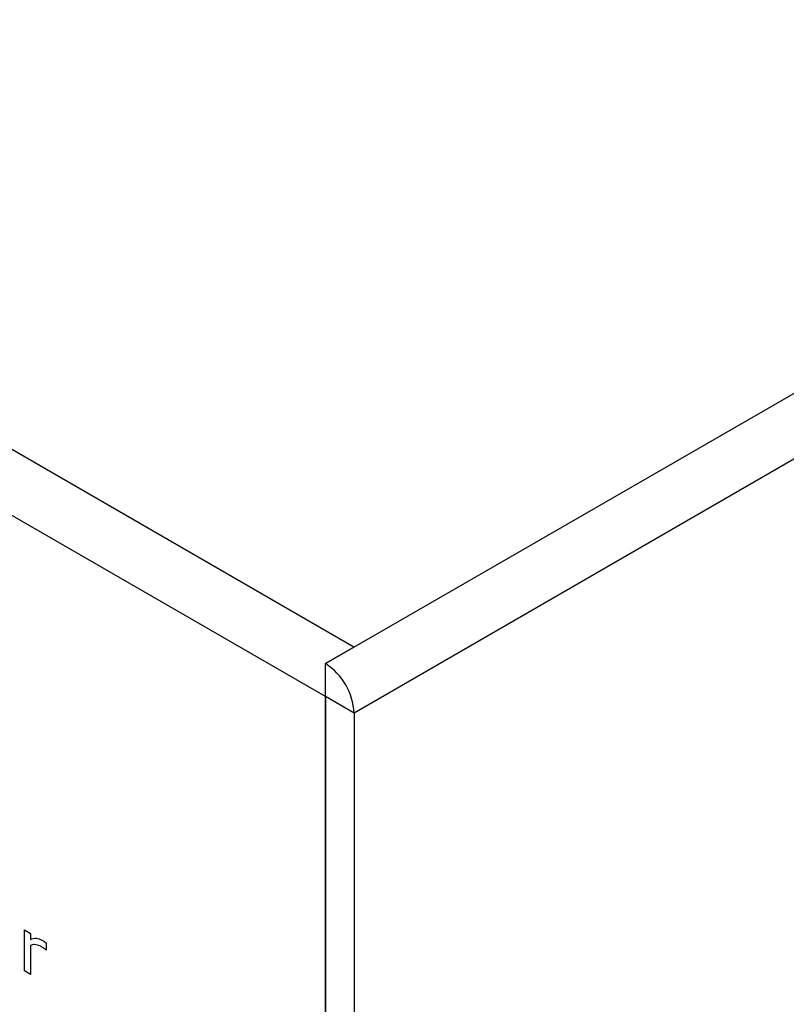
# Model space of a CAD drawing. Header units: millimetres. Extents: x 0 to 840, y 0 to 594.
# Tile 33 of 38: x 663 to 692, y 369 to 406. Entities that reach past the tile are written whole.
import ezdxf

# ---------------------------------------------------------------- set-up
doc = ezdxf.new("R2010")
doc.units = ezdxf.units.MM
doc.layers.get('0').update_dxf_attribs({"color": 3, "lineweight": 30})

msp = doc.modelspace()

# ---------------------------------------------------------------- linework, layer by layer
at = {"linetype": 'Continuous', "lineweight": 25}
for p, q in [((674.434, 382.099), (787.571, 447.412)), ((788.631, 445.575), (675.494, 380.262)), ((675.493, 382.712), (576.5, 439.86)), ((674.433, 380.875), (575.439, 438.023)), ((675.493, 382.712), (674.433, 382.1)), ((674.433, 382.1), (674.434, 382.099)), ((674.433, 380.875), (674.433, 382.1)), ((674.434, 380.874), (674.434, 382.099)), ((674.433, 380.875), (674.434, 380.874)), ((674.433, 337.19), (674.433, 380.875)), ((675.494, 380.262), (674.434, 380.874)), ((674.434, 380.874), (674.434, 337.189)), ((675.494, 380.262), (675.494, 336.577)), ((663.245, 372.2), (663.469, 372.071)), ((663.245, 370.676), (663.245, 372.2)), ((663.246, 370.676), (663.246, 372.2)), ((663.469, 372.071), (663.469, 371.846)), ((663.47, 371.626), (663.469, 371.625)), ((663.469, 371.625), (663.469, 370.547)), ((663.84, 371.6), (663.839, 371.599)), ((664.051, 371.719), (664.051, 371.451)), ((664.051, 371.451), (664.039, 371.458)), ((664.04, 371.458), (664.039, 371.458)), ((664.051, 371.452), (664.04, 371.458)), ((663.469, 370.547), (663.245, 370.676)), ((663.246, 370.676), (663.245, 370.676)), ((663.469, 370.548), (663.246, 370.676))]:
    msp.add_line(p, q, dxfattribs=at)
msp.add_arc((673.191, 380.157), 2.305, 2.6055, 57.3945, dxfattribs=at)
for points, knots in [([(663.469, 371.846), (663.539, 371.872), (663.664, 371.92), (663.824, 371.854), (663.894, 371.826)], [0, 0, 0, 0, 0.561258, 1, 1, 1, 1]), ([(663.839, 371.599), (663.763, 371.628), (663.625, 371.679), (663.517, 371.642), (663.469, 371.625)], [0, 0, 0, 0, 0.557754, 1, 1, 1, 1]), ([(663.84, 371.6), (663.763, 371.628), (663.626, 371.679), (663.518, 371.642), (663.47, 371.626)], [0, 0, 0, 0, 0.557754, 1, 1, 1, 1]), ([(664.039, 371.458), (664.002, 371.488), (663.936, 371.542), (663.869, 371.582), (663.839, 371.599)], [0, 0, 0, 0, 0.559834, 1, 1, 1, 1]), ([(664.04, 371.458), (664.003, 371.488), (663.937, 371.542), (663.87, 371.582), (663.84, 371.6)], [0, 0, 0, 0, 0.559834, 1, 1, 1, 1]), ([(663.894, 371.826), (663.923, 371.808), (663.976, 371.777), (664.028, 371.737), (664.051, 371.719)], [0, 0, 0, 0, 0.5598464, 1, 1, 1, 1])]:
    msp.add_open_spline(points, degree=3, knots=knots, dxfattribs=at)

doc.saveas('drawing.dxf')
